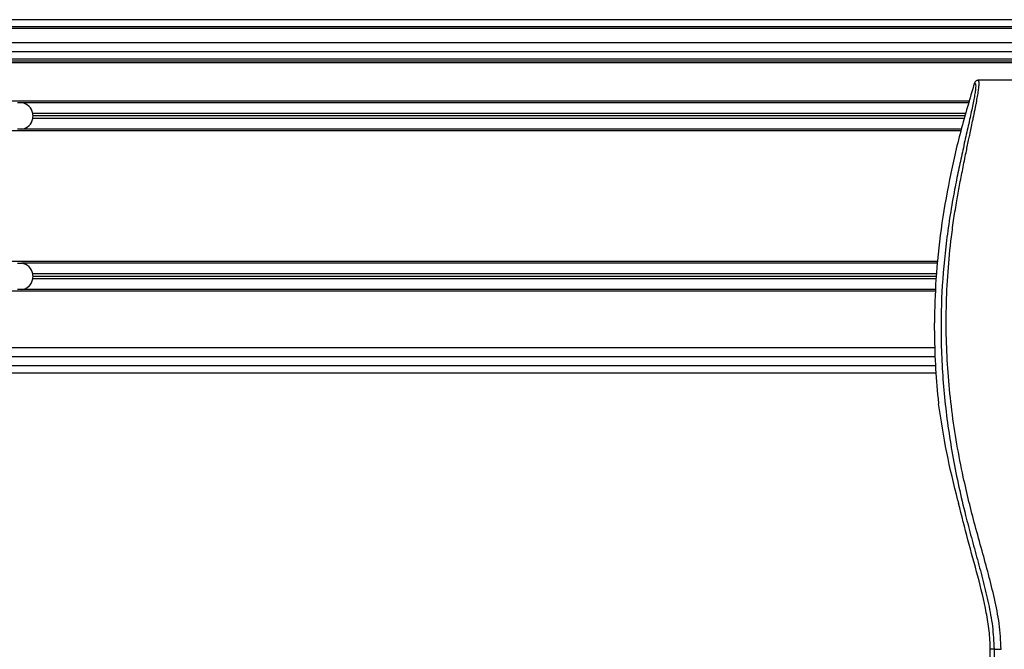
# Model space of a CAD drawing. Header units: millimetres. Extents: x 0 to 420, y 0 to 297.
# Tile 22 of 28: x 159 to 181, y 242 to 256. Entities that reach past the tile are written whole.
import ezdxf

# ---------------------------------------------------------------- set-up
doc = ezdxf.new("R2010")
doc.units = ezdxf.units.MM

msp = doc.modelspace()

# ---------------------------------------------------------------- linework, layer by layer
at = {"color": 7, "linetype": 'Continuous', "lineweight": 25}
for p, q in [((211.91239, 255.69293), (61.09958, 255.69293)), ((210.80682, 255.53418), (61.64807, 255.53418)), ((206.35613, 255.49449), (66.65584, 255.49449)), ((191.67172, 255.17699), (81.34024, 255.17699)), ((191.67172, 254.97856), (81.34024, 254.97856)), ((191.67172, 254.81187), (81.34024, 254.81187)), ((191.67172, 254.77218), (81.34024, 254.77218)), ((191.67172, 254.73249), (81.34024, 254.73249)), ((187.72364, 254.34355), (180.53853, 254.34355)), ((180.34554, 253.87921), (92.25433, 253.87921)), ((159.2425, 253.84349), (159.14561, 253.84349)), ((180.33532, 253.84349), (159.2425, 253.84349)), ((180.2672, 253.60537), (159.48648, 253.60537)), ((180.2513, 253.5498), (159.49171, 253.5498)), ((180.23541, 253.49424), (159.48648, 253.49424)), ((180.1571, 253.2204), (92.25433, 253.2204)), ((159.2425, 253.25612), (159.14561, 253.25612)), ((180.16729, 253.25612), (159.2425, 253.25612)), ((179.64308, 250.30733), (138.56974, 250.30733)), ((159.14561, 250.27161), (159.2425, 250.27161)), ((179.63941, 250.27161), (159.2425, 250.27161)), ((179.61494, 250.03348), (159.48648, 250.03348)), ((179.60352, 249.92236), (159.48648, 249.92236)), ((179.60923, 249.97792), (159.49171, 249.97792)), ((179.59264, 249.64851), (138.56974, 249.64851)), ((159.2425, 249.68423), (159.14561, 249.68423)), ((179.59395, 249.68423), (159.2425, 249.68423)), ((179.56701, 248.77611), (179.56701, 248.94727)), ((179.57394, 248.39042), (138.56974, 248.39042)), ((179.58455, 248.19198), (138.56974, 248.19198)), ((138.56974, 247.99354), (179.59158, 247.99354)), ((138.56974, 247.83479), (179.60405, 247.83479)), ((179.64951, 247.25557), (179.66244, 247.14617)), ((180.09034, 244.99166), (180.10663, 244.92603)), ((180.89665, 241.68322), (180.81384, 241.68322)), ((180.81384, 239.70392), (180.81384, 241.68322))]:
    msp.add_line(p, q, dxfattribs=at)
for centre, start, end in [((159.19405, 253.5498), 10.758318, 80.633211), ((159.19405, 253.5498), 0, 10.758318), ((159.19405, 253.5498), 349.241682, 0), ((159.19405, 253.5498), 279.366789, 349.241682), ((159.19405, 249.97792), 10.758318, 80.633211), ((159.19405, 249.97792), 360, 10.758318), ((159.19405, 249.97792), 279.366789, 349.241682), ((159.19405, 249.97792), 349.241682, 360)]:
    msp.add_arc(centre, 0.29766, start, end, dxfattribs=at)
for points, knots in [([(180.46238, 254.28765), (180.357, 253.93312), (180.14597, 253.22321), (179.89487, 252.13628), (179.70558, 251.03113), (179.59122, 249.96493), (179.57464, 249.26817), (179.56701, 248.94727)], [0, 0, 0, 0, 0.2041389, 0.40877747, 0.6153735, 0.8228525, 1, 1, 1, 1]), ([(180.46238, 254.28765), (180.46829, 254.2859), (180.48003, 254.28242), (180.48841, 254.24797), (180.4885, 254.18843), (180.47907, 254.10042), (180.46046, 253.98541), (180.43379, 253.84682), (180.40054, 253.68858), (180.35005, 253.4585), (180.27883, 253.14301), (180.19151, 252.74656), (180.10267, 252.33301), (179.96964, 251.6793), (179.82501, 250.78171), (179.7228, 249.63784), (179.70488, 248.4451), (179.78505, 247.2043), (179.97137, 245.92395), (180.19321, 244.91341), (180.39056, 244.16782), (180.52603, 243.67734), (180.65794, 243.18627), (180.77479, 242.69235), (180.87186, 242.19228), (180.88837, 241.85325), (180.89665, 241.68322)], [0, 0, 0, 0, 0.01540227, 0.03061858, 0.04589778, 0.0611515, 0.07635239, 0.09167591, 0.1069667, 0.12239636, 0.15311965, 0.18413953, 0.21464534, 0.24575549, 0.32956556, 0.41290917, 0.49608211, 0.58959241, 0.68386766, 0.7780859, 0.81510034, 0.85211963, 0.88910287, 0.92601797, 0.9628961, 1, 1, 1, 1]), ([(181.0548, 241.67881), (181.04469, 241.87095), (181.0247, 242.25081), (180.91018, 242.8061), (180.7768, 243.34412), (180.62667, 243.88545), (180.47613, 244.42283), (180.33507, 244.96977), (180.19632, 245.57282), (180.06436, 246.25009), (179.95208, 246.99512), (179.87443, 247.74397), (179.83146, 248.5073), (179.82761, 249.28524), (179.86476, 250.07528), (179.93003, 250.7377), (180.0019, 251.26538), (180.06309, 251.64693), (180.1294, 252.01231), (180.20029, 252.37138), (180.25809, 252.66128), (180.30198, 252.87302), (180.32905, 253.00295), (180.35791, 253.13907), (180.38796, 253.28089), (180.41638, 253.41542), (180.44099, 253.53194), (180.46041, 253.62572), (180.47847, 253.7142), (180.49508, 253.79758), (180.51541, 253.90333), (180.53725, 254.02517), (180.5552, 254.14572), (180.56435, 254.2375), (180.5643, 254.29984), (180.55633, 254.33714), (180.54454, 254.34139), (180.53853, 254.34355)], [0, 0, 0, 0, 0.04160653, 0.08226074, 0.12245889, 0.1616664, 0.20386052, 0.2432792, 0.2839298, 0.33780621, 0.39261111, 0.44698337, 0.50073596, 0.55806337, 0.61532566, 0.6718893, 0.70210574, 0.73061316, 0.75553933, 0.78249837, 0.80981288, 0.81990969, 0.83084412, 0.83979376, 0.85178742, 0.86465434, 0.87277824, 0.88130026, 0.88914766, 0.89676817, 0.90488939, 0.92066257, 0.93675069, 0.95253734, 0.96796219, 0.98367471, 1, 1, 1, 1]), ([(180.53853, 254.34355), (180.5301, 254.34278), (180.51326, 254.34124), (180.49062, 254.3291), (180.47216, 254.31116), (180.46564, 254.2955), (180.46238, 254.28765)], [0, 0, 0, 0, 0.24967543, 0.49939281, 0.74914799, 1, 1, 1, 1]), ([(179.56701, 248.77611), (179.57157, 248.52248), (179.58069, 248.01464), (179.62655, 247.50879), (179.64951, 247.25557)], [0, 0, 0, 0, 0.49941172, 1, 1, 1, 1]), ([(180.09034, 244.99166), (180.00285, 245.34718), (179.8276, 246.05936), (179.71755, 246.78351), (179.66244, 247.14617)], [0, 0, 0, 0, 0.49918594, 1, 1, 1, 1]), ([(180.81384, 241.68322), (180.80825, 241.81923), (180.79706, 242.09144), (180.7034, 242.63407), (180.54073, 243.3081), (180.31131, 244.11271), (180.17486, 244.65492), (180.10663, 244.92603)], [0, 0, 0, 0, 0.12264871, 0.2454767, 0.49573627, 0.74787131, 1, 1, 1, 1]), ([(180.89665, 241.68322), (180.89609, 241.46921), (180.89495, 241.03394), (180.8927, 240.37034), (180.89005, 239.69509), (180.88715, 239.045), (180.88414, 238.42815), (180.88183, 237.98715), (180.88023, 237.6914), (180.8794, 237.53902), (180.87853, 237.3837), (180.87764, 237.22545), (180.87673, 237.06428), (180.8758, 236.90267), (180.87481, 236.73188), (180.87371, 236.54317), (180.87243, 236.32531), (180.87097, 236.07829), (180.8694, 235.81352), (180.86766, 235.51986), (180.86568, 235.20396), (180.86316, 234.86705), (180.85985, 234.54887), (180.85516, 234.25739), (180.84847, 233.99387), (180.83862, 233.74712), (180.82706, 233.54621), (180.81537, 233.37856), (180.80458, 233.24242), (180.79512, 233.12523), (180.78591, 233.05005), (180.77882, 233.01889), (180.77288, 233.00349), (180.76804, 232.99575), (180.76292, 232.99167), (180.75942, 232.99165), (180.75764, 232.99164)], [0, 0, 0, 0, 0.06946876, 0.14129082, 0.21546943, 0.28878046, 0.35249328, 0.41592792, 0.43212319, 0.44863682, 0.46546884, 0.48261925, 0.50008806, 0.51787528, 0.53516899, 0.55562395, 0.57924015, 0.60601761, 0.63595633, 0.6653451, 0.70151587, 0.73871879, 0.77505525, 0.80544439, 0.8348007, 0.86386977, 0.89313471, 0.91269266, 0.93347159, 0.95287654, 0.9643483, 0.97519881, 0.98089522, 0.9869973, 0.99335869, 1, 1, 1, 1]), ([(180.89665, 241.68322), (180.90028, 241.68269), (180.90779, 241.6816), (180.94514, 241.68016), (180.99659, 241.67912), (181.03585, 241.67892), (181.0548, 241.67881)], [0, 0, 0, 0, 0.241201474, 0.5, 0.758798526, 1, 1, 1, 1])]:
    msp.add_open_spline(points, degree=3, knots=knots, dxfattribs=at)

doc.saveas('drawing.dxf')
